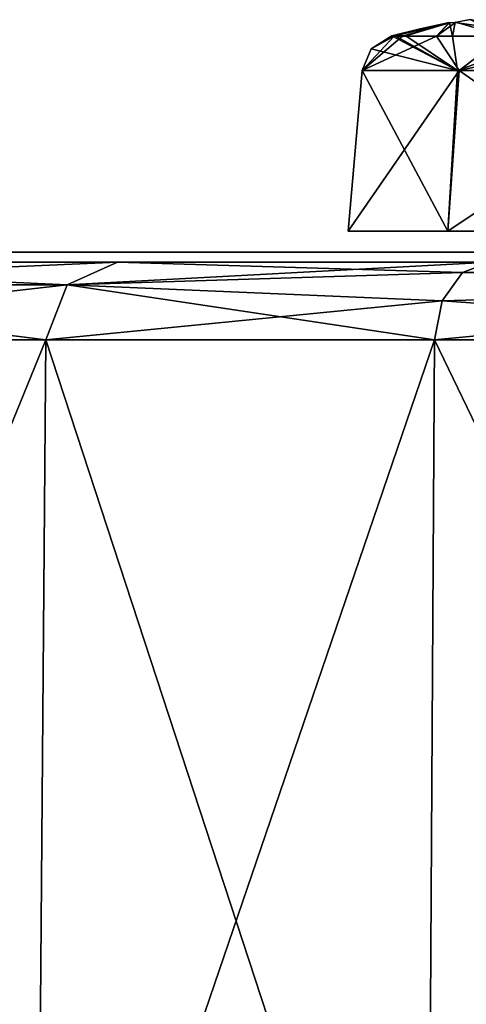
# Model space of a CAD drawing. Header units: millimetres. Extents: x -26 to 124, y -190 to 73.
# Tile 61 of 95: x 16.18 to 20.74, y 62.43 to 72.49. Entities that reach past the tile are written whole.
import ezdxf

# ---------------------------------------------------------------- set-up
doc = ezdxf.new("R2010")
doc.units = ezdxf.units.MM
doc.header["$LTSCALE"] = 41.718519
for name, color, linetype in [('1037', 7, 'CONTINUOUS'), ('1038', 7, 'CONTINUOUS'), ('1039', 7, 'CONTINUOUS'), ('1040', 7, 'CONTINUOUS'), ('1041', 7, 'CONTINUOUS'), ('1042', 7, 'CONTINUOUS'), ('1073', 7, 'CONTINUOUS'), ('1074', 7, 'CONTINUOUS'), ('1075', 7, 'CONTINUOUS'), ('1076', 7, 'CONTINUOUS'), ('1077', 7, 'CONTINUOUS'), ('1078', 7, 'CONTINUOUS'), ('439', 7, 'CONTINUOUS'), ('440', 7, 'CONTINUOUS'), ('442', 7, 'CONTINUOUS'), ('444', 7, 'CONTINUOUS'), ('445', 7, 'CONTINUOUS'), ('451', 7, 'CONTINUOUS'), ('452', 7, 'CONTINUOUS')]:
    doc.layers.add(name, color=color, linetype=linetype)

msp = doc.modelspace()

# ---------------------------------------------------------------- linework, layer by layer
at = {"layer": '1037', "color": 7, "linetype": 'CONTINUOUS'}
for points in [[(19.535, 70.327, -32.234), (20.555, 70.327, -29.773), (19.678, 71.966, -32.234), (19.535, 70.327, -32.234)], [(19.678, 71.966, -32.234), (20.555, 70.327, -29.773), (20.652, 71.966, -29.878), (19.678, 71.966, -32.234)], [(20.555, 70.327, -29.773), (23.016, 70.327, -28.753), (23.005, 71.966, -28.896), (20.555, 70.327, -29.773)], [(20.652, 71.966, -29.878), (20.555, 70.327, -29.773), (23.005, 71.966, -28.896), (20.652, 71.966, -29.878)]]:
    msp.add_3dface(points, dxfattribs=at)
at = {"layer": '1038', "color": 7, "linetype": 'CONTINUOUS'}
for points in [[(19.535, 70.327, -32.234), (19.678, 71.966, -32.234), (20.668, 71.966, -34.606), (19.535, 70.327, -32.234)], [(20.555, 70.327, -34.695), (19.535, 70.327, -32.234), (20.668, 71.966, -34.606), (20.555, 70.327, -34.695)], [(23.016, 70.327, -35.715), (20.555, 70.327, -34.695), (20.668, 71.966, -34.606), (23.016, 70.327, -35.715)], [(23.027, 71.966, -35.572), (23.016, 70.327, -35.715), (20.668, 71.966, -34.606), (23.027, 71.966, -35.572)]]:
    msp.add_3dface(points, dxfattribs=at)
at = {"layer": '1039', "color": 7, "linetype": 'CONTINUOUS'}
for points in [[(20.006, 72.318, -32.675), (19.981, 72.32, -32.234), (20.569, 72.458, -32.234), (20.006, 72.318, -32.675)], [(20.569, 72.458, -32.234), (19.981, 72.32, -32.234), (20.271, 72.392, -32.234), (20.569, 72.458, -32.234)], [(20.091, 72.318, -33.069), (20.006, 72.318, -32.675), (20.569, 72.458, -32.234), (20.091, 72.318, -33.069)], [(20.438, 72.318, -33.846), (20.091, 72.318, -33.069), (20.569, 72.458, -32.234), (20.438, 72.318, -33.846)], [(21.128, 72.318, -34.617), (20.438, 72.318, -33.846), (20.636, 72.459, -32.77), (21.128, 72.318, -34.617)], [(20.636, 72.459, -32.77), (20.438, 72.318, -33.846), (20.57, 72.452, -32.619), (20.636, 72.459, -32.77)], [(20.57, 72.452, -32.619), (20.438, 72.318, -33.846), (20.569, 72.458, -32.234), (20.57, 72.452, -32.619)], [(20.569, 72.456, -32.426), (20.57, 72.452, -32.619), (20.569, 72.458, -32.234), (20.569, 72.456, -32.426)], [(20.782, 72.486, -32.823), (21.128, 72.318, -34.617), (20.636, 72.459, -32.77), (20.782, 72.486, -32.823)]]:
    msp.add_3dface(points, dxfattribs=at)
at = {"layer": '1040', "color": 7, "linetype": 'CONTINUOUS'}
for points in [[(20.569, 72.458, -32.234), (20.271, 72.392, -32.234), (20.015, 72.319, -31.748), (20.569, 72.458, -32.234)], [(20.126, 72.319, -31.292), (20.569, 72.458, -32.234), (20.015, 72.319, -31.748), (20.126, 72.319, -31.292)], [(20.57, 72.452, -31.849), (20.569, 72.458, -32.234), (20.126, 72.319, -31.292), (20.57, 72.452, -31.849)], [(20.603, 72.318, -30.384), (20.57, 72.452, -31.849), (20.126, 72.319, -31.292), (20.603, 72.318, -30.384)], [(20.569, 72.456, -32.042), (20.569, 72.458, -32.234), (20.57, 72.452, -31.849), (20.569, 72.456, -32.042)], [(20.63, 72.458, -31.704), (20.57, 72.452, -31.849), (20.603, 72.318, -30.384), (20.63, 72.458, -31.704)], [(21.606, 72.318, -29.54), (20.63, 72.458, -31.704), (20.603, 72.318, -30.384), (21.606, 72.318, -29.54)], [(20.782, 72.486, -31.645), (20.63, 72.458, -31.704), (21.606, 72.318, -29.54), (20.782, 72.486, -31.645)], [(20.271, 72.392, -32.234), (19.981, 72.32, -32.234), (20.015, 72.319, -31.748), (20.271, 72.392, -32.234)]]:
    msp.add_3dface(points, dxfattribs=at)
at = {"layer": '1041', "color": 7, "linetype": 'CONTINUOUS'}
for points in [[(20.652, 71.966, -29.878), (19.981, 72.32, -32.234), (19.771, 72.189, -32.234), (20.652, 71.966, -29.878)], [(19.981, 72.32, -32.234), (20.652, 71.966, -29.878), (20.015, 72.319, -31.748), (19.981, 72.32, -32.234)], [(20.652, 71.966, -29.878), (20.126, 72.319, -31.292), (20.015, 72.319, -31.748), (20.652, 71.966, -29.878)], [(20.652, 71.966, -29.878), (20.603, 72.318, -30.384), (20.126, 72.319, -31.292), (20.652, 71.966, -29.878)], [(20.652, 71.966, -29.878), (21.606, 72.318, -29.54), (20.603, 72.318, -30.384), (20.652, 71.966, -29.878)], [(20.652, 71.966, -29.878), (23.005, 71.966, -28.896), (21.606, 72.318, -29.54), (20.652, 71.966, -29.878)], [(19.678, 71.966, -32.234), (20.652, 71.966, -29.878), (19.771, 72.189, -32.234), (19.678, 71.966, -32.234)]]:
    msp.add_3dface(points, dxfattribs=at)
at = {"layer": '1042', "color": 7, "linetype": 'CONTINUOUS'}
for points in [[(20.668, 71.966, -34.606), (19.678, 71.966, -32.234), (20.438, 72.318, -33.846), (20.668, 71.966, -34.606)], [(19.678, 71.966, -32.234), (19.771, 72.189, -32.234), (20.006, 72.318, -32.675), (19.678, 71.966, -32.234)], [(20.438, 72.318, -33.846), (19.678, 71.966, -32.234), (20.091, 72.318, -33.069), (20.438, 72.318, -33.846)], [(20.091, 72.318, -33.069), (19.678, 71.966, -32.234), (20.006, 72.318, -32.675), (20.091, 72.318, -33.069)], [(19.771, 72.189, -32.234), (19.981, 72.32, -32.234), (20.006, 72.318, -32.675), (19.771, 72.189, -32.234)], [(21.128, 72.318, -34.617), (20.668, 71.966, -34.606), (20.438, 72.318, -33.846), (21.128, 72.318, -34.617)], [(23.027, 71.966, -35.572), (20.668, 71.966, -34.606), (22.277, 72.318, -35.183), (23.027, 71.966, -35.572)], [(22.277, 72.318, -35.183), (20.668, 71.966, -34.606), (21.128, 72.318, -34.617), (22.277, 72.318, -35.183)]]:
    msp.add_3dface(points, dxfattribs=at)
at = {"layer": '1073', "color": 7, "linetype": 'CONTINUOUS'}
for points in [[(19.535, 70.327, 34.234), (20.555, 70.327, 36.695), (19.678, 71.966, 34.234), (19.535, 70.327, 34.234)], [(19.678, 71.966, 34.234), (20.555, 70.327, 36.695), (20.652, 71.966, 36.59), (19.678, 71.966, 34.234)], [(20.555, 70.327, 36.695), (23.016, 70.327, 37.715), (23.005, 71.966, 37.572), (20.555, 70.327, 36.695)], [(20.652, 71.966, 36.59), (20.555, 70.327, 36.695), (23.005, 71.966, 37.572), (20.652, 71.966, 36.59)]]:
    msp.add_3dface(points, dxfattribs=at)
at = {"layer": '1074', "color": 7, "linetype": 'CONTINUOUS'}
for points in [[(19.535, 70.327, 34.234), (19.678, 71.966, 34.234), (20.668, 71.966, 31.862), (19.535, 70.327, 34.234)], [(20.555, 70.327, 31.773), (19.535, 70.327, 34.234), (20.668, 71.966, 31.862), (20.555, 70.327, 31.773)], [(23.016, 70.327, 30.753), (20.555, 70.327, 31.773), (20.668, 71.966, 31.862), (23.016, 70.327, 30.753)], [(23.027, 71.966, 30.896), (23.016, 70.327, 30.753), (20.668, 71.966, 31.862), (23.027, 71.966, 30.896)]]:
    msp.add_3dface(points, dxfattribs=at)
at = {"layer": '1075', "color": 7, "linetype": 'CONTINUOUS'}
for points in [[(20.006, 72.318, 33.793), (19.981, 72.32, 34.234), (20.569, 72.458, 34.234), (20.006, 72.318, 33.793)], [(20.569, 72.458, 34.234), (19.981, 72.32, 34.234), (20.271, 72.392, 34.234), (20.569, 72.458, 34.234)], [(20.091, 72.318, 33.399), (20.006, 72.318, 33.793), (20.569, 72.458, 34.234), (20.091, 72.318, 33.399)], [(20.438, 72.318, 32.622), (20.091, 72.318, 33.399), (20.569, 72.458, 34.234), (20.438, 72.318, 32.622)], [(21.128, 72.318, 31.851), (20.438, 72.318, 32.622), (20.636, 72.459, 33.698), (21.128, 72.318, 31.851)], [(20.636, 72.459, 33.698), (20.438, 72.318, 32.622), (20.57, 72.452, 33.849), (20.636, 72.459, 33.698)], [(20.57, 72.452, 33.849), (20.438, 72.318, 32.622), (20.569, 72.458, 34.234), (20.57, 72.452, 33.849)], [(20.569, 72.456, 34.042), (20.57, 72.452, 33.849), (20.569, 72.458, 34.234), (20.569, 72.456, 34.042)], [(20.782, 72.486, 33.645), (21.128, 72.318, 31.851), (20.636, 72.459, 33.698), (20.782, 72.486, 33.645)]]:
    msp.add_3dface(points, dxfattribs=at)
at = {"layer": '1076', "color": 7, "linetype": 'CONTINUOUS'}
for points in [[(20.569, 72.458, 34.234), (20.271, 72.392, 34.234), (20.015, 72.319, 34.72), (20.569, 72.458, 34.234)], [(20.126, 72.319, 35.176), (20.569, 72.458, 34.234), (20.015, 72.319, 34.72), (20.126, 72.319, 35.176)], [(20.57, 72.452, 34.619), (20.569, 72.458, 34.234), (20.126, 72.319, 35.176), (20.57, 72.452, 34.619)], [(20.603, 72.318, 36.084), (20.57, 72.452, 34.619), (20.126, 72.319, 35.176), (20.603, 72.318, 36.084)], [(20.569, 72.456, 34.426), (20.569, 72.458, 34.234), (20.57, 72.452, 34.619), (20.569, 72.456, 34.426)], [(20.63, 72.458, 34.764), (20.57, 72.452, 34.619), (20.603, 72.318, 36.084), (20.63, 72.458, 34.764)], [(21.606, 72.318, 36.928), (20.63, 72.458, 34.764), (20.603, 72.318, 36.084), (21.606, 72.318, 36.928)], [(20.782, 72.486, 34.823), (20.63, 72.458, 34.764), (21.606, 72.318, 36.928), (20.782, 72.486, 34.823)], [(20.271, 72.392, 34.234), (19.981, 72.32, 34.234), (20.015, 72.319, 34.72), (20.271, 72.392, 34.234)]]:
    msp.add_3dface(points, dxfattribs=at)
at = {"layer": '1077', "color": 7, "linetype": 'CONTINUOUS'}
for points in [[(20.652, 71.966, 36.59), (19.981, 72.32, 34.234), (19.771, 72.189, 34.234), (20.652, 71.966, 36.59)], [(19.981, 72.32, 34.234), (20.652, 71.966, 36.59), (20.015, 72.319, 34.72), (19.981, 72.32, 34.234)], [(20.652, 71.966, 36.59), (20.126, 72.319, 35.176), (20.015, 72.319, 34.72), (20.652, 71.966, 36.59)], [(20.652, 71.966, 36.59), (20.603, 72.318, 36.084), (20.126, 72.319, 35.176), (20.652, 71.966, 36.59)], [(20.652, 71.966, 36.59), (21.606, 72.318, 36.928), (20.603, 72.318, 36.084), (20.652, 71.966, 36.59)], [(20.652, 71.966, 36.59), (23.005, 71.966, 37.572), (21.606, 72.318, 36.928), (20.652, 71.966, 36.59)], [(19.678, 71.966, 34.234), (20.652, 71.966, 36.59), (19.771, 72.189, 34.234), (19.678, 71.966, 34.234)]]:
    msp.add_3dface(points, dxfattribs=at)
at = {"layer": '1078', "color": 7, "linetype": 'CONTINUOUS'}
for points in [[(20.668, 71.966, 31.862), (19.678, 71.966, 34.234), (20.438, 72.318, 32.622), (20.668, 71.966, 31.862)], [(19.678, 71.966, 34.234), (19.771, 72.189, 34.234), (20.006, 72.318, 33.793), (19.678, 71.966, 34.234)], [(20.438, 72.318, 32.622), (19.678, 71.966, 34.234), (20.091, 72.318, 33.399), (20.438, 72.318, 32.622)], [(20.091, 72.318, 33.399), (19.678, 71.966, 34.234), (20.006, 72.318, 33.793), (20.091, 72.318, 33.399)], [(19.771, 72.189, 34.234), (19.981, 72.32, 34.234), (20.006, 72.318, 33.793), (19.771, 72.189, 34.234)], [(21.128, 72.318, 31.851), (20.668, 71.966, 31.862), (20.438, 72.318, 32.622), (21.128, 72.318, 31.851)], [(23.027, 71.966, 30.896), (20.668, 71.966, 31.862), (22.277, 72.318, 31.285), (23.027, 71.966, 30.896)], [(22.277, 72.318, 31.285), (20.668, 71.966, 31.862), (21.128, 72.318, 31.851), (22.277, 72.318, 31.285)]]:
    msp.add_3dface(points, dxfattribs=at)
at = {"layer": '439', "color": 7, "linetype": 'CONTINUOUS'}
for points in [[(11.596, 57.31, 16.377), (16.355, 57.31, 31.088), (11.698, 69.217, 16.356), (11.596, 57.31, 16.377)], [(16.355, 57.31, -29.088), (11.596, 57.31, -14.377), (16.45, 69.217, -29.046), (16.355, 57.31, -29.088)], [(16.45, 69.217, -29.046), (11.596, 57.31, -14.377), (11.698, 69.217, -14.356), (16.45, 69.217, -29.046)], [(16.355, 57.31, 31.088), (16.45, 69.217, 31.046), (11.698, 69.217, 16.356), (16.355, 57.31, 31.088)]]:
    msp.add_3dface(points, dxfattribs=at)
at = {"layer": '440', "color": 7, "linetype": 'CONTINUOUS'}
for points in [[(16.355, 57.31, -29.088), (16.45, 69.217, -29.046), (20.419, 69.217, -34.831), (16.355, 57.31, -29.088)], [(20.345, 57.31, -34.905), (16.355, 57.31, -29.088), (20.419, 69.217, -34.831), (20.345, 57.31, -34.905)], [(26.204, 69.217, -38.8), (26.162, 57.31, -38.895), (20.345, 57.31, -34.905), (26.204, 69.217, -38.8)], [(26.204, 69.217, -38.8), (20.345, 57.31, -34.905), (20.419, 69.217, -34.831), (26.204, 69.217, -38.8)]]:
    msp.add_3dface(points, dxfattribs=at)
at = {"layer": '442', "color": 7, "linetype": 'CONTINUOUS'}
for points in [[(16.355, 57.31, 31.088), (20.345, 57.31, 36.905), (16.45, 69.217, 31.046), (16.355, 57.31, 31.088)], [(16.45, 69.217, 31.046), (20.345, 57.31, 36.905), (20.419, 69.217, 36.831), (16.45, 69.217, 31.046)], [(20.345, 57.31, 36.905), (26.162, 57.31, 40.895), (20.419, 69.217, 36.831), (20.345, 57.31, 36.905)], [(26.162, 57.31, 40.895), (26.204, 69.217, 40.8), (20.419, 69.217, 36.831), (26.162, 57.31, 40.895)]]:
    msp.add_3dface(points, dxfattribs=at)
at = {"layer": '444', "color": 7, "linetype": 'CONTINUOUS'}
for points in [[(11.599, 70.01, -9.168), (17.182, 70.01, -28.722), (11.93, 69.778, -14.307), (11.599, 70.01, -9.168)], [(17.182, 70.01, 30.722), (11.599, 70.01, 11.168), (16.667, 69.778, 30.95), (17.182, 70.01, 30.722)], [(16.667, 69.778, 30.95), (11.599, 70.01, 11.168), (11.93, 69.778, 16.307), (16.667, 69.778, 30.95)], [(17.182, 70.01, -28.722), (16.667, 69.778, -28.95), (11.93, 69.778, -14.307), (17.182, 70.01, -28.722)], [(11.698, 69.217, 16.356), (16.45, 69.217, 31.046), (11.93, 69.778, 16.307), (11.698, 69.217, 16.356)], [(16.45, 69.217, -29.046), (11.698, 69.217, -14.356), (16.667, 69.778, -28.95), (16.45, 69.217, -29.046)], [(16.667, 69.778, -28.95), (11.698, 69.217, -14.356), (11.93, 69.778, -14.307), (16.667, 69.778, -28.95)], [(16.45, 69.217, 31.046), (16.667, 69.778, 30.95), (11.93, 69.778, 16.307), (16.45, 69.217, 31.046)]]:
    msp.add_3dface(points, dxfattribs=at)
at = {"layer": '445', "color": 7, "linetype": 'CONTINUOUS'}
for points in [[(17.182, 70.01, -28.722), (20.703, 69.904, -34.547), (16.667, 69.778, -28.95), (17.182, 70.01, -28.722)], [(20.985, 70.01, -34.265), (20.703, 69.904, -34.547), (17.182, 70.01, -28.722), (20.985, 70.01, -34.265)], [(20.703, 69.904, -34.547), (20.985, 70.01, -34.265), (26.3, 69.778, -38.583), (20.703, 69.904, -34.547)], [(20.703, 69.904, -34.547), (20.496, 69.614, -34.754), (16.667, 69.778, -28.95), (20.703, 69.904, -34.547)], [(20.496, 69.614, -34.754), (20.703, 69.904, -34.547), (26.3, 69.778, -38.583), (20.496, 69.614, -34.754)], [(20.419, 69.217, -34.831), (16.45, 69.217, -29.046), (16.667, 69.778, -28.95), (20.419, 69.217, -34.831)], [(20.496, 69.614, -34.754), (20.419, 69.217, -34.831), (16.667, 69.778, -28.95), (20.496, 69.614, -34.754)], [(26.204, 69.217, -38.8), (20.496, 69.614, -34.754), (26.3, 69.778, -38.583), (26.204, 69.217, -38.8)], [(26.204, 69.217, -38.8), (20.419, 69.217, -34.831), (20.496, 69.614, -34.754), (26.204, 69.217, -38.8)]]:
    msp.add_3dface(points, dxfattribs=at)
at = {"layer": '451', "color": 7, "linetype": 'CONTINUOUS'}
for points in [[(17.182, 70.01, 30.722), (16.667, 69.778, 30.95), (20.985, 70.01, 36.265), (17.182, 70.01, 30.722)], [(20.985, 70.01, 36.265), (16.667, 69.778, 30.95), (20.703, 69.904, 36.547), (20.985, 70.01, 36.265)], [(20.985, 70.01, 36.265), (20.703, 69.904, 36.547), (26.528, 70.01, 40.068), (20.985, 70.01, 36.265)], [(26.528, 70.01, 40.068), (20.703, 69.904, 36.547), (26.3, 69.778, 40.583), (26.528, 70.01, 40.068)], [(20.703, 69.904, 36.547), (16.667, 69.778, 30.95), (20.496, 69.614, 36.754), (20.703, 69.904, 36.547)], [(20.703, 69.904, 36.547), (20.496, 69.614, 36.754), (26.3, 69.778, 40.583), (20.703, 69.904, 36.547)], [(16.667, 69.778, 30.95), (16.45, 69.217, 31.046), (20.496, 69.614, 36.754), (16.667, 69.778, 30.95)], [(20.419, 69.217, 36.831), (26.204, 69.217, 40.8), (26.3, 69.778, 40.583), (20.419, 69.217, 36.831)], [(20.496, 69.614, 36.754), (20.419, 69.217, 36.831), (26.3, 69.778, 40.583), (20.496, 69.614, 36.754)], [(16.45, 69.217, 31.046), (20.419, 69.217, 36.831), (20.496, 69.614, 36.754), (16.45, 69.217, 31.046)]]:
    msp.add_3dface(points, dxfattribs=at)
at = {"layer": '452', "color": 7, "linetype": 'CONTINUOUS'}
for points in [[(11.162, 70.11, 11.229), (16.779, 70.11, 30.901), (11.162, 70.11, -9.229), (11.162, 70.11, 11.229)], [(11.162, 70.11, -9.229), (16.779, 70.11, 30.901), (16.779, 70.11, -28.901), (11.162, 70.11, -9.229)], [(16.779, 70.11, -28.901), (16.779, 70.11, 30.901), (20.673, 70.11, 36.577), (16.779, 70.11, -28.901)], [(20.673, 70.11, -34.577), (16.779, 70.11, -28.901), (20.673, 70.11, 36.577), (20.673, 70.11, -34.577)], [(26.349, 70.11, -38.471), (20.673, 70.11, -34.577), (26.349, 70.11, 40.471), (26.349, 70.11, -38.471)], [(26.349, 70.11, 40.471), (20.673, 70.11, -34.577), (20.673, 70.11, 36.577), (26.349, 70.11, 40.471)]]:
    msp.add_3dface(points, dxfattribs=at)

doc.saveas('drawing.dxf')
